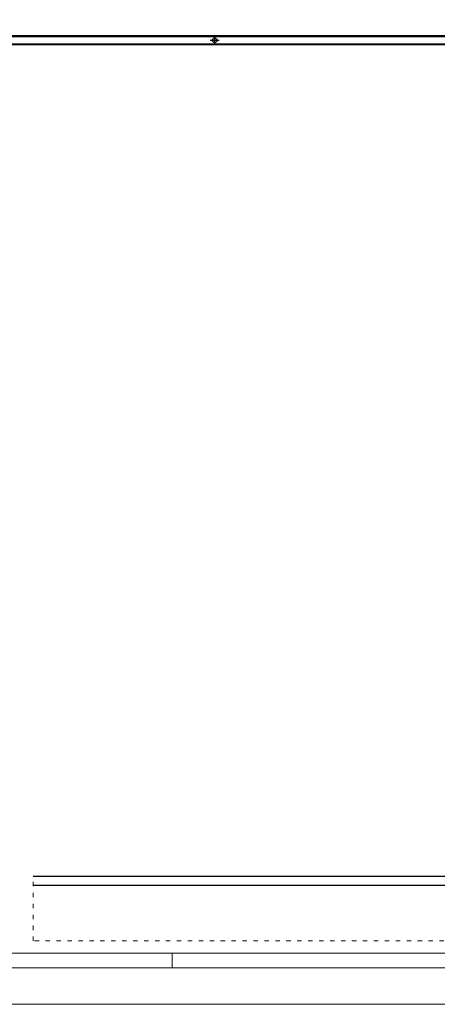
# Model space of a CAD drawing. Header units: millimetres. Extents: x 17147 to 49062, y -18116 to -4632.
# Tile 36 of 176: x 32858 to 34002, y -13916 to -11219. Entities that reach past the tile are written whole.
import ezdxf

# ---------------------------------------------------------------- set-up
doc = ezdxf.new("R2010")
doc.units = ezdxf.units.MM
doc.linetypes.add('ACAD_ISO03W100', pattern=[30, 12, -18])
for name, color, linetype, lineweight in [('A-ciekie', 161, 'Continuous', 9), ('A-opis', 130, 'Continuous', 9), ('A_SCIANA_ISTN', 253, 'Continuous', 25)]:
    doc.layers.add(name, color=color, linetype=linetype, lineweight=lineweight)
doc.layers.add('r-ramka', color=7, linetype='Continuous', lineweight=0, true_color=0x727169)

msp = doc.modelspace()

# ---------------------------------------------------------------- linework, layer by layer
for p, q in [((33392.3, -11287.8), (33392.3, -11262.8)), ((33379.8, -11275.3), (33404.8, -11275.3))]:
    msp.add_line(p, q)
msp.add_circle((33392.3, -11275.3), 6.25)
at = {"layer": 'A-ciekie'}
for p, q in [((34325.7, -11265.8), (32784, -11265.8)), ((34325.7, -11284.8), (32784, -11284.8)), ((34325.7, -11287.8), (32784, -11287.8))]:
    msp.add_line(p, q, dxfattribs=at)
at = {"layer": 'A-opis', "linetype": 'ACAD_ISO03W100'}
msp.add_lwpolyline([(35550.5, -13742.3), (32894.1, -13742.3), (32894.1, -13564.5)], dxfattribs=at)
at = {"layer": 'A_SCIANA_ISTN'}
msp.add_line((34266.5, -11262.8), (32784, -11262.8), dxfattribs=at)
for points in [[(34276.5, -11262.8), (32784, -11262.8)], [(32894.1, -13564.5), (35550.5, -13564.5), (35550.5, -13742.3)], [(32894.1, -13589.5), (35525.5, -13589.5), (35525.5, -13742.3)]]:
    msp.add_lwpolyline(points, dxfattribs=at)
at = {"layer": 'r-ramka'}
for points in [[(37115.1, -9715.7), (31175.1, -9715.7), (31175.1, -13915.7), (37115.1, -13915.7), (37115.1, -9715.7)], [(33275.1, -13815.7), (33275.1, -13775.7)]]:
    msp.add_lwpolyline(points, dxfattribs=at)
for points in [[(37015.1, -9815.7), (37015.1, -13815.7), (31413.9, -13815.7), (31413.9, -9815.7)], [(36975.1, -9855.7), (36975.1, -13775.7), (31453.9, -13775.7), (31453.9, -9855.7)]]:
    msp.add_lwpolyline(points, close=True, dxfattribs=at)

doc.saveas('drawing.dxf')
